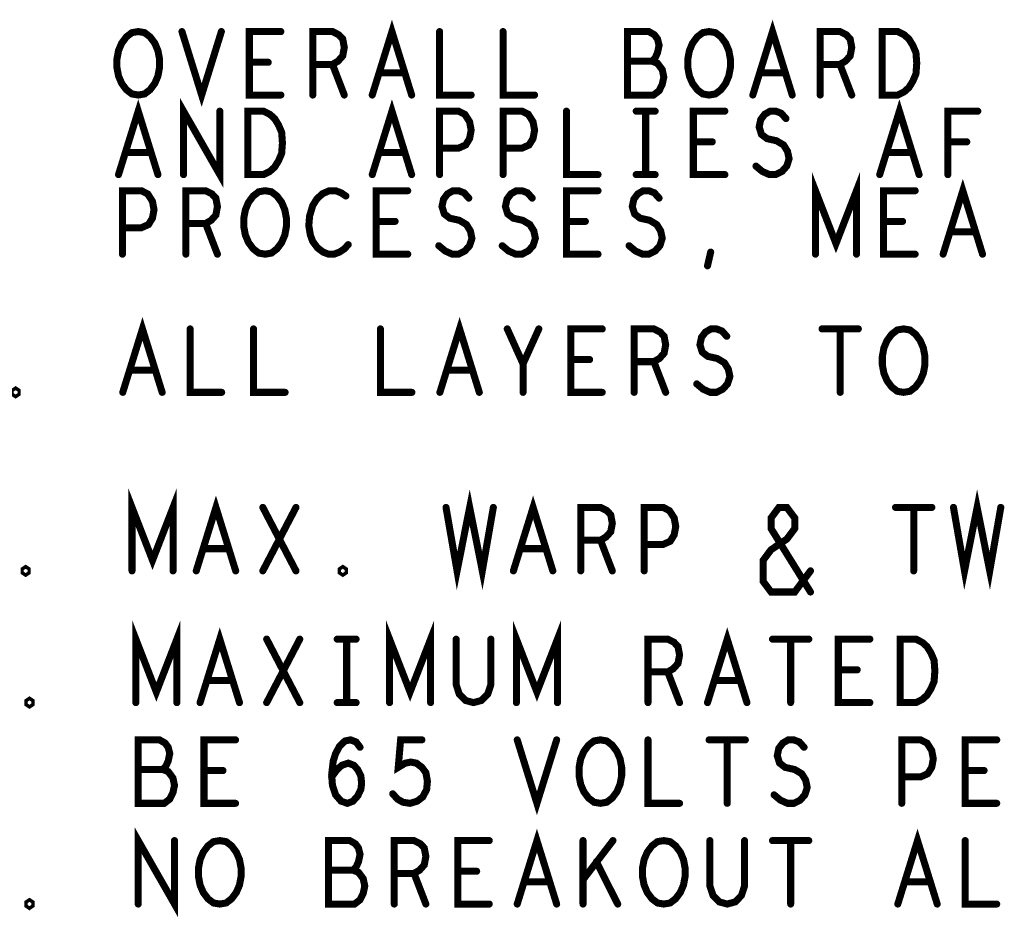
# Model space of a CAD drawing. Extents: x -1 to 10.1, y -2.5 to 8.
# Tile 30 of 38: x 6.3 to 7.3, y 2.2 to 3.1. Entities that reach past the tile are written whole.
import ezdxf

# ---------------------------------------------------------------- set-up
doc = ezdxf.new("R2010")
doc.units = 0
doc.layers.get('0').update_dxf_attribs({"color": 3, "linetype": 'CONTINUOUS'})

# ---------------------------------------------------------------- blocks, each defined once
blk = doc.blocks.new('PAD_R1')
at = {"const_width": 0.5}
blk.add_lwpolyline([(0.25, 0, 1), (-0.25, 0, 1)], format="xyb", close=True, dxfattribs=at)

msp = doc.modelspace()

# ---------------------------------------------------------------- linework, layer by layer
at = {"const_width": 0.007}
for points in [[(6.63058, 3.01311), (6.65016, 3.07611), (6.66974, 3.01311)], [(7.00858, 3.01311), (7.02816, 3.07611), (7.04774, 3.01311)], [(6.44158, 3.07611), (6.46116, 3.01311), (6.48074, 3.07611)], [(6.53983, 3.01311), (6.50849, 3.01311), (6.50849, 3.07611), (6.53983, 3.07611)], [(6.57149, 3.01311), (6.57149, 3.07611), (6.59108, 3.07611), (6.59734, 3.07296), (6.60126, 3.06876), (6.60283, 3.06036), (6.60126, 3.05196), (6.59656, 3.04671), (6.59108, 3.04356), (6.57149, 3.04356)], [(6.69749, 3.07611), (6.69749, 3.01311), (6.72883, 3.01311)], [(6.76049, 3.07611), (6.76049, 3.01311), (6.79183, 3.01311)], [(6.90843, 3.04671), (6.91156, 3.04986), (6.91391, 3.05511), (6.91548, 3.06246), (6.91391, 3.06876), (6.91078, 3.07296), (6.90529, 3.07611), (6.88414, 3.07611), (6.88414, 3.01311), (6.90999, 3.01311), (6.91548, 3.01731), (6.91861, 3.02361), (6.92018, 3.03096), (6.91861, 3.03831), (6.91391, 3.04461), (6.90843, 3.04671), (6.88414, 3.04671)], [(7.07549, 3.01311), (7.07549, 3.07611), (7.09508, 3.07611), (7.10134, 3.07296), (7.10526, 3.06876), (7.10683, 3.06036), (7.10526, 3.05196), (7.10056, 3.04671), (7.09508, 3.04356), (7.07549, 3.04356)], [(6.52729, 3.04566), (6.50849, 3.04566)], [(6.59108, 3.04356), (6.60283, 3.01311)], [(7.09508, 3.04356), (7.10683, 3.01311)], [(6.66269, 3.03516), (6.63763, 3.03516)], [(7.04069, 3.03516), (7.01563, 3.03516)], [(6.37858, 2.93411), (6.39816, 2.99711), (6.41774, 2.93411)], [(6.44314, 2.93411), (6.44314, 2.99711), (6.47918, 2.93411), (6.47918, 2.99711)], [(6.63058, 2.93411), (6.65016, 2.99711), (6.66974, 2.93411)], [(7.13458, 2.93411), (7.15416, 2.99711), (7.17374, 2.93411)], [(6.69749, 2.93411), (6.69749, 2.99711), (6.71629, 2.99711), (6.72256, 2.99396), (6.72726, 2.98661), (6.72883, 2.97821), (6.72726, 2.96981), (6.72334, 2.96351), (6.71629, 2.96036), (6.69749, 2.96036)], [(6.76049, 2.93411), (6.76049, 2.99711), (6.77929, 2.99711), (6.78556, 2.99396), (6.79026, 2.98661), (6.79183, 2.97821), (6.79026, 2.96981), (6.78634, 2.96351), (6.77929, 2.96036), (6.76049, 2.96036)], [(6.82349, 2.99711), (6.82349, 2.93411), (6.85483, 2.93411)], [(6.89276, 2.99711), (6.91156, 2.99711)], [(6.90216, 2.99711), (6.90216, 2.93411)], [(6.98083, 2.93411), (6.94949, 2.93411), (6.94949, 2.99711), (6.98083, 2.99711)], [(7.01171, 2.94251), (7.01798, 2.93726), (7.02503, 2.93411), (7.03129, 2.93411), (7.03756, 2.93726), (7.04226, 2.94251), (7.04461, 2.94986), (7.04304, 2.95721), (7.03913, 2.96351), (7.03208, 2.96771), (7.02268, 2.96981), (7.01719, 2.97401), (7.01484, 2.98136), (7.01641, 2.98871), (7.02033, 2.99396), (7.02581, 2.99711), (7.03129, 2.99711), (7.03678, 2.99501), (7.04148, 2.98976)], [(7.20228, 2.93411), (7.20228, 2.99711), (7.23204, 2.99711)], [(6.96829, 2.96666), (6.94949, 2.96666)], [(7.22108, 2.96666), (7.20228, 2.96666)], [(6.41069, 2.95616), (6.38563, 2.95616)], [(6.66269, 2.95616), (6.63763, 2.95616)], [(7.16669, 2.95616), (7.14163, 2.95616)], [(6.89276, 2.93411), (6.91156, 2.93411)], [(7.07079, 2.85511), (7.07079, 2.91811), (7.09116, 2.86561), (7.11153, 2.91811), (7.11153, 2.85511)], [(7.19758, 2.85511), (7.21716, 2.91811), (7.23674, 2.85511)], [(6.38249, 2.85511), (6.38249, 2.91811), (6.40129, 2.91811), (6.40756, 2.91496), (6.41226, 2.90761), (6.41383, 2.89921), (6.41226, 2.89081), (6.40834, 2.88451), (6.40129, 2.88136), (6.38249, 2.88136)], [(6.44549, 2.85511), (6.44549, 2.91811), (6.46508, 2.91811), (6.47134, 2.91496), (6.47526, 2.91076), (6.47683, 2.90236), (6.47526, 2.89396), (6.47056, 2.88871), (6.46508, 2.88556), (6.44549, 2.88556)], [(6.60439, 2.91286), (6.59969, 2.91601), (6.59421, 2.91811), (6.58794, 2.91811), (6.58089, 2.91496), (6.57541, 2.90971), (6.57149, 2.90341), (6.56836, 2.89291), (6.56758, 2.88346), (6.56914, 2.87401), (6.57149, 2.86771), (6.57619, 2.86141), (6.58168, 2.85721), (6.58716, 2.85511), (6.59264, 2.85511), (6.59813, 2.85721), (6.60283, 2.86036), (6.60674, 2.86456)], [(6.66583, 2.85511), (6.63449, 2.85511), (6.63449, 2.91811), (6.66583, 2.91811)], [(6.69671, 2.86351), (6.70298, 2.85826), (6.71003, 2.85511), (6.71629, 2.85511), (6.72256, 2.85826), (6.72726, 2.86351), (6.72961, 2.87086), (6.72804, 2.87821), (6.72413, 2.88451), (6.71708, 2.88871), (6.70768, 2.89081), (6.70219, 2.89501), (6.69984, 2.90236), (6.70141, 2.90971), (6.70533, 2.91496), (6.71081, 2.91811), (6.71629, 2.91811), (6.72178, 2.91601), (6.72648, 2.91076)], [(6.75971, 2.86351), (6.76598, 2.85826), (6.77303, 2.85511), (6.77929, 2.85511), (6.78556, 2.85826), (6.79026, 2.86351), (6.79261, 2.87086), (6.79104, 2.87821), (6.78713, 2.88451), (6.78008, 2.88871), (6.77068, 2.89081), (6.76519, 2.89501), (6.76284, 2.90236), (6.76441, 2.90971), (6.76833, 2.91496), (6.77381, 2.91811), (6.77929, 2.91811), (6.78478, 2.91601), (6.78948, 2.91076)], [(6.85483, 2.85511), (6.82349, 2.85511), (6.82349, 2.91811), (6.85483, 2.91811)], [(6.88571, 2.86351), (6.89198, 2.85826), (6.89903, 2.85511), (6.90529, 2.85511), (6.91156, 2.85826), (6.91626, 2.86351), (6.91861, 2.87086), (6.91704, 2.87821), (6.91313, 2.88451), (6.90608, 2.88871), (6.89668, 2.89081), (6.89119, 2.89501), (6.88884, 2.90236), (6.89041, 2.90971), (6.89433, 2.91496), (6.89981, 2.91811), (6.90529, 2.91811), (6.91078, 2.91601), (6.91548, 2.91076)], [(7.16983, 2.85511), (7.13849, 2.85511), (7.13849, 2.91811), (7.16983, 2.91811)], [(6.46508, 2.88556), (6.47683, 2.85511)], [(6.65329, 2.88766), (6.63449, 2.88766)], [(6.84229, 2.88766), (6.82349, 2.88766)], [(7.15729, 2.88766), (7.13849, 2.88766)], [(7.22969, 2.87716), (7.20463, 2.87716)], [(6.96359, 2.84356), (6.96673, 2.85721)], [(6.38278, 2.71791), (6.40236, 2.78091), (6.42194, 2.71791)], [(6.69778, 2.71791), (6.71736, 2.78091), (6.73694, 2.71791)], [(6.44969, 2.78091), (6.44969, 2.71791), (6.48103, 2.71791)], [(6.51269, 2.78091), (6.51269, 2.71791), (6.54403, 2.71791)], [(6.63869, 2.78091), (6.63869, 2.71791), (6.67003, 2.71791)], [(6.78036, 2.71791), (6.78036, 2.74626), (6.76469, 2.78091)], [(6.79603, 2.78091), (6.78036, 2.74626)], [(6.85903, 2.71791), (6.82769, 2.71791), (6.82769, 2.78091), (6.85903, 2.78091)], [(6.89069, 2.71791), (6.89069, 2.78091), (6.91028, 2.78091), (6.91654, 2.77776), (6.92046, 2.77356), (6.92203, 2.76516), (6.92046, 2.75676), (6.91576, 2.75151), (6.91028, 2.74836), (6.89069, 2.74836)], [(6.95291, 2.72631), (6.95918, 2.72106), (6.96623, 2.71791), (6.97249, 2.71791), (6.97876, 2.72106), (6.98346, 2.72631), (6.98581, 2.73366), (6.98424, 2.74101), (6.98033, 2.74731), (6.97328, 2.75151), (6.96388, 2.75361), (6.95839, 2.75781), (6.95604, 2.76516), (6.95761, 2.77251), (6.96153, 2.77776), (6.96701, 2.78091), (6.97249, 2.78091), (6.97798, 2.77881), (6.98268, 2.77356)], [(7.07734, 2.78091), (7.11338, 2.78091)], [(7.09536, 2.78091), (7.09536, 2.71791)], [(6.84649, 2.75046), (6.82769, 2.75046)], [(6.91028, 2.74836), (6.92203, 2.71791)], [(6.41489, 2.73996), (6.38983, 2.73996)], [(6.72989, 2.73996), (6.70483, 2.73996)], [(6.39199, 2.54067), (6.39199, 2.60367), (6.41236, 2.55117), (6.43273, 2.60367), (6.43273, 2.54067)], [(6.70386, 2.60367), (6.71483, 2.54067), (6.72736, 2.60367), (6.73989, 2.54067), (6.75086, 2.60367)], [(7.20786, 2.60367), (7.21883, 2.54067), (7.23136, 2.60367), (7.24389, 2.54067), (7.25486, 2.60367)], [(6.45578, 2.54067), (6.47536, 2.60367), (6.49494, 2.54067)], [(6.77078, 2.54067), (6.79036, 2.60367), (6.80994, 2.54067)], [(6.52191, 2.54067), (6.55481, 2.60367)], [(6.52191, 2.60367), (6.55481, 2.54067)], [(6.83769, 2.54067), (6.83769, 2.60367), (6.85728, 2.60367), (6.86354, 2.60052), (6.86746, 2.59632), (6.86903, 2.58792), (6.86746, 2.57952), (6.86276, 2.57427), (6.85728, 2.57112), (6.83769, 2.57112)], [(6.90069, 2.54067), (6.90069, 2.60367), (6.91949, 2.60367), (6.92576, 2.60052), (6.93046, 2.59317), (6.93203, 2.58477), (6.93046, 2.57637), (6.92654, 2.57007), (6.91949, 2.56692), (6.90069, 2.56692)], [(7.06586, 2.51967), (7.02669, 2.58267), (7.02669, 2.59317), (7.03453, 2.60367), (7.04236, 2.60367), (7.05019, 2.59317), (7.05019, 2.58267), (7.04236, 2.57217), (7.02669, 2.56167), (7.01886, 2.55117), (7.01886, 2.53017), (7.02669, 2.51967), (7.05019, 2.51967), (7.06586, 2.54067)], [(7.15034, 2.60367), (7.18638, 2.60367)], [(7.16836, 2.60367), (7.16836, 2.54067)], [(6.85728, 2.57112), (6.86903, 2.54067)], [(6.48789, 2.56272), (6.46283, 2.56272)], [(6.80289, 2.56272), (6.77783, 2.56272)], [(6.39579, 2.40987), (6.39579, 2.47287), (6.41616, 2.42037), (6.43653, 2.47287), (6.43653, 2.40987)], [(6.45958, 2.40987), (6.47916, 2.47287), (6.49874, 2.40987)], [(6.64779, 2.40987), (6.64779, 2.47287), (6.66816, 2.42037), (6.68853, 2.47287), (6.68853, 2.40987)], [(6.77379, 2.40987), (6.77379, 2.47287), (6.79416, 2.42037), (6.81453, 2.47287), (6.81453, 2.40987)], [(6.96358, 2.40987), (6.98316, 2.47287), (7.00274, 2.40987)], [(6.52571, 2.40987), (6.55861, 2.47287)], [(6.52571, 2.47287), (6.55861, 2.40987)], [(6.59576, 2.47287), (6.61456, 2.47287)], [(6.60516, 2.47287), (6.60516, 2.40987)], [(6.71393, 2.47287), (6.71393, 2.42772), (6.71706, 2.41827), (6.72333, 2.41197), (6.73116, 2.40987), (6.73899, 2.41197), (6.74526, 2.41827), (6.74839, 2.42772), (6.74839, 2.47287)], [(6.90449, 2.40987), (6.90449, 2.47287), (6.92408, 2.47287), (6.93034, 2.46972), (6.93426, 2.46552), (6.93583, 2.45712), (6.93426, 2.44872), (6.92956, 2.44347), (6.92408, 2.44032), (6.90449, 2.44032)], [(7.02814, 2.47287), (7.06418, 2.47287)], [(7.04616, 2.47287), (7.04616, 2.40987)], [(7.12483, 2.40987), (7.09349, 2.40987), (7.09349, 2.47287), (7.12483, 2.47287)], [(7.11229, 2.44242), (7.09349, 2.44242)], [(6.49169, 2.43192), (6.46663, 2.43192)], [(6.92408, 2.44032), (6.93583, 2.40987)], [(6.99569, 2.43192), (6.97063, 2.43192)], [(6.59576, 2.40987), (6.61456, 2.40987)], [(6.59028, 2.33612), (6.59576, 2.34347), (6.60046, 2.34767), (6.60673, 2.34977), (6.61221, 2.34767), (6.61613, 2.34347), (6.61926, 2.33717), (6.62004, 2.32982), (6.61926, 2.32352), (6.61613, 2.31722), (6.61143, 2.31197), (6.60594, 2.30987), (6.59968, 2.31197), (6.59419, 2.31827), (6.59106, 2.32772), (6.59028, 2.33822), (6.59184, 2.35187), (6.59419, 2.35922), (6.59811, 2.36657), (6.60359, 2.37182), (6.60908, 2.37287), (6.61456, 2.37077), (6.61848, 2.36552)], [(6.42243, 2.34347), (6.42556, 2.34662), (6.42791, 2.35187), (6.42948, 2.35922), (6.42791, 2.36552), (6.42478, 2.36972), (6.41929, 2.37287), (6.39814, 2.37287), (6.39814, 2.30987), (6.42399, 2.30987), (6.42948, 2.31407), (6.43261, 2.32037), (6.43418, 2.32772), (6.43261, 2.33507), (6.42791, 2.34137), (6.42243, 2.34347), (6.39814, 2.34347)], [(6.49483, 2.30987), (6.46349, 2.30987), (6.46349, 2.37287), (6.49483, 2.37287)], [(6.65093, 2.31932), (6.65563, 2.31407), (6.66111, 2.31092), (6.66816, 2.30987), (6.67521, 2.31197), (6.68069, 2.31617), (6.68461, 2.32352), (6.68539, 2.33192), (6.68383, 2.34032), (6.67991, 2.34557), (6.67443, 2.34977), (6.66894, 2.35082), (6.66346, 2.34977), (6.65641, 2.34557), (6.65876, 2.37287), (6.67991, 2.37287)], [(6.77458, 2.37287), (6.79416, 2.30987), (6.81374, 2.37287)], [(6.90449, 2.37287), (6.90449, 2.30987), (6.93583, 2.30987)], [(6.96514, 2.37287), (7.00118, 2.37287)], [(6.98316, 2.37287), (6.98316, 2.30987)], [(7.02971, 2.31827), (7.03598, 2.31302), (7.04303, 2.30987), (7.04929, 2.30987), (7.05556, 2.31302), (7.06026, 2.31827), (7.06261, 2.32562), (7.06104, 2.33297), (7.05713, 2.33927), (7.05008, 2.34347), (7.04068, 2.34557), (7.03519, 2.34977), (7.03284, 2.35712), (7.03441, 2.36447), (7.03833, 2.36972), (7.04381, 2.37287), (7.04929, 2.37287), (7.05478, 2.37077), (7.05948, 2.36552)], [(7.15649, 2.30987), (7.15649, 2.37287), (7.17529, 2.37287), (7.18156, 2.36972), (7.18626, 2.36237), (7.18783, 2.35397), (7.18626, 2.34557), (7.18234, 2.33927), (7.17529, 2.33612), (7.15649, 2.33612)], [(7.25083, 2.30987), (7.21949, 2.30987), (7.21949, 2.37287), (7.25083, 2.37287)], [(6.48229, 2.34242), (6.46349, 2.34242)], [(7.23829, 2.34242), (7.21949, 2.34242)], [(6.39814, 2.20987), (6.39814, 2.27287), (6.43418, 2.20987), (6.43418, 2.27287)], [(6.77458, 2.20987), (6.79416, 2.27287), (6.81374, 2.20987)], [(7.15258, 2.20987), (7.17216, 2.27287), (7.19174, 2.20987)], [(6.61143, 2.24347), (6.61456, 2.24662), (6.61691, 2.25187), (6.61848, 2.25922), (6.61691, 2.26552), (6.61378, 2.26972), (6.60829, 2.27287), (6.58714, 2.27287), (6.58714, 2.20987), (6.61299, 2.20987), (6.61848, 2.21407), (6.62161, 2.22037), (6.62318, 2.22772), (6.62161, 2.23507), (6.61691, 2.24137), (6.61143, 2.24347), (6.58714, 2.24347)], [(6.65249, 2.20987), (6.65249, 2.27287), (6.67208, 2.27287), (6.67834, 2.26972), (6.68226, 2.26552), (6.68383, 2.25712), (6.68226, 2.24872), (6.67756, 2.24347), (6.67208, 2.24032), (6.65249, 2.24032)], [(6.74683, 2.20987), (6.71549, 2.20987), (6.71549, 2.27287), (6.74683, 2.27287)], [(6.83993, 2.20987), (6.83993, 2.27287)], [(6.86969, 2.27287), (6.83993, 2.23402)], [(6.96593, 2.27287), (6.96593, 2.22772), (6.96906, 2.21827), (6.97533, 2.21197), (6.98316, 2.20987), (6.99099, 2.21197), (6.99726, 2.21827), (7.00039, 2.22772), (7.00039, 2.27287)], [(7.02814, 2.27287), (7.06418, 2.27287)], [(7.04616, 2.27287), (7.04616, 2.20987)], [(7.21949, 2.27287), (7.21949, 2.20987), (7.25083, 2.20987)], [(6.87439, 2.20987), (6.85324, 2.25187)], [(6.67208, 2.24032), (6.68383, 2.20987)], [(6.73429, 2.24242), (6.71549, 2.24242)], [(6.80669, 2.23192), (6.78163, 2.23192)], [(7.18469, 2.23192), (7.15963, 2.23192)]]:
    msp.add_lwpolyline(points, dxfattribs=at)
for points in [[(6.39816, 3.01311), (6.39189, 3.01416), (6.38641, 3.01836), (6.38171, 3.02466), (6.37858, 3.03201), (6.37701, 3.04041), (6.37701, 3.04881), (6.37858, 3.05721), (6.38171, 3.06456), (6.38641, 3.07086), (6.39189, 3.07506), (6.39816, 3.07611), (6.40443, 3.07506), (6.40991, 3.07086), (6.41461, 3.06456), (6.41774, 3.05721), (6.41931, 3.04881), (6.41931, 3.04041), (6.41774, 3.03201), (6.41461, 3.02466), (6.40991, 3.01836), (6.40443, 3.01416)], [(6.96516, 3.01311), (6.95889, 3.01416), (6.95341, 3.01836), (6.94871, 3.02466), (6.94558, 3.03201), (6.94401, 3.04041), (6.94401, 3.04881), (6.94558, 3.05721), (6.94871, 3.06456), (6.95341, 3.07086), (6.95889, 3.07506), (6.96516, 3.07611), (6.97143, 3.07506), (6.97691, 3.07086), (6.98161, 3.06456), (6.98474, 3.05721), (6.98631, 3.04881), (6.98631, 3.04041), (6.98474, 3.03201), (6.98161, 3.02466), (6.97691, 3.01836), (6.97143, 3.01416)], [(7.13693, 3.01311), (7.13693, 3.07611), (7.15259, 3.07611), (7.15886, 3.07296), (7.16356, 3.06876), (7.16748, 3.06246), (7.17061, 3.05511), (7.17139, 3.04461), (7.17061, 3.03411), (7.16748, 3.02676), (7.16356, 3.02046), (7.15886, 3.01626), (7.15259, 3.01311)], [(6.50693, 2.93411), (6.50693, 2.99711), (6.52259, 2.99711), (6.52886, 2.99396), (6.53356, 2.98976), (6.53748, 2.98346), (6.54061, 2.97611), (6.54139, 2.96561), (6.54061, 2.95511), (6.53748, 2.94776), (6.53356, 2.94146), (6.52886, 2.93726), (6.52259, 2.93411)], [(6.52416, 2.85511), (6.51789, 2.85616), (6.51241, 2.86036), (6.50771, 2.86666), (6.50458, 2.87401), (6.50301, 2.88241), (6.50301, 2.89081), (6.50458, 2.89921), (6.50771, 2.90656), (6.51241, 2.91286), (6.51789, 2.91706), (6.52416, 2.91811), (6.53043, 2.91706), (6.53591, 2.91286), (6.54061, 2.90656), (6.54374, 2.89921), (6.54531, 2.89081), (6.54531, 2.88241), (6.54374, 2.87401), (6.54061, 2.86666), (6.53591, 2.86036), (6.53043, 2.85616)], [(7.15836, 2.71791), (7.15209, 2.71896), (7.14661, 2.72316), (7.14191, 2.72946), (7.13878, 2.73681), (7.13721, 2.74521), (7.13721, 2.75361), (7.13878, 2.76201), (7.14191, 2.76936), (7.14661, 2.77566), (7.15209, 2.77986), (7.15836, 2.78091), (7.16463, 2.77986), (7.17011, 2.77566), (7.17481, 2.76936), (7.17794, 2.76201), (7.17951, 2.75361), (7.17951, 2.74521), (7.17794, 2.73681), (7.17481, 2.72946), (7.17011, 2.72316), (7.16463, 2.71896)], [(6.27636, 2.71581), (6.27479, 2.71686), (6.27479, 2.71896), (6.27636, 2.72001), (6.27793, 2.71896), (6.27793, 2.71686)], [(6.28636, 2.53857), (6.28479, 2.53962), (6.28479, 2.54172), (6.28636, 2.54277), (6.28793, 2.54172), (6.28793, 2.53962)], [(6.60136, 2.53857), (6.59979, 2.53962), (6.59979, 2.54172), (6.60136, 2.54277), (6.60293, 2.54172), (6.60293, 2.53962)], [(7.15493, 2.40987), (7.15493, 2.47287), (7.17059, 2.47287), (7.17686, 2.46972), (7.18156, 2.46552), (7.18548, 2.45922), (7.18861, 2.45187), (7.18939, 2.44137), (7.18861, 2.43087), (7.18548, 2.42352), (7.18156, 2.41722), (7.17686, 2.41302), (7.17059, 2.40987)], [(6.29016, 2.40777), (6.28859, 2.40882), (6.28859, 2.41092), (6.29016, 2.41197), (6.29173, 2.41092), (6.29173, 2.40882)], [(6.85716, 2.30987), (6.85089, 2.31092), (6.84541, 2.31512), (6.84071, 2.32142), (6.83758, 2.32877), (6.83601, 2.33717), (6.83601, 2.34557), (6.83758, 2.35397), (6.84071, 2.36132), (6.84541, 2.36762), (6.85089, 2.37182), (6.85716, 2.37287), (6.86343, 2.37182), (6.86891, 2.36762), (6.87361, 2.36132), (6.87674, 2.35397), (6.87831, 2.34557), (6.87831, 2.33717), (6.87674, 2.32877), (6.87361, 2.32142), (6.86891, 2.31512), (6.86343, 2.31092)], [(6.47916, 2.20987), (6.47289, 2.21092), (6.46741, 2.21512), (6.46271, 2.22142), (6.45958, 2.22877), (6.45801, 2.23717), (6.45801, 2.24557), (6.45958, 2.25397), (6.46271, 2.26132), (6.46741, 2.26762), (6.47289, 2.27182), (6.47916, 2.27287), (6.48543, 2.27182), (6.49091, 2.26762), (6.49561, 2.26132), (6.49874, 2.25397), (6.50031, 2.24557), (6.50031, 2.23717), (6.49874, 2.22877), (6.49561, 2.22142), (6.49091, 2.21512), (6.48543, 2.21092)], [(6.92016, 2.20987), (6.91389, 2.21092), (6.90841, 2.21512), (6.90371, 2.22142), (6.90058, 2.22877), (6.89901, 2.23717), (6.89901, 2.24557), (6.90058, 2.25397), (6.90371, 2.26132), (6.90841, 2.26762), (6.91389, 2.27182), (6.92016, 2.27287), (6.92643, 2.27182), (6.93191, 2.26762), (6.93661, 2.26132), (6.93974, 2.25397), (6.94131, 2.24557), (6.94131, 2.23717), (6.93974, 2.22877), (6.93661, 2.22142), (6.93191, 2.21512), (6.92643, 2.21092)], [(6.29016, 2.20777), (6.28859, 2.20882), (6.28859, 2.21092), (6.29016, 2.21197), (6.29173, 2.21092), (6.29173, 2.20882)]]:
    msp.add_lwpolyline(points, close=True, dxfattribs=at)

# ---------------------------------------------------------------- block references
at = {"xscale": 0.007, "yscale": 0.007}
for p in [(6.44158, 3.07611), (6.48074, 3.07611), (6.53983, 3.07611), (6.69749, 3.07611), (6.76049, 3.07611), (6.50849, 3.04566), (6.52729, 3.04566), (6.57149, 3.04356), (6.59108, 3.04356), (6.88414, 3.04671), (6.90843, 3.04671), (7.07549, 3.04356), (7.09508, 3.04356), (6.63763, 3.03516), (6.66269, 3.03516), (7.01563, 3.03516), (7.04069, 3.03516), (6.53983, 3.01311), (6.57149, 3.01311), (6.60283, 3.01311), (6.63058, 3.01311), (6.66974, 3.01311), (6.72883, 3.01311), (6.79183, 3.01311), (7.00858, 3.01311), (7.04774, 3.01311), (7.07549, 3.01311), (7.10683, 3.01311), (6.47918, 2.99711), (6.82349, 2.99711), (6.89276, 2.99711), (6.90216, 2.99711), (6.91156, 2.99711), (6.98083, 2.99711), (7.04148, 2.98976), (7.23204, 2.99711), (6.69749, 2.96036), (6.76049, 2.96036), (6.94949, 2.96666), (6.96829, 2.96666), (7.20228, 2.96666), (7.22108, 2.96666), (6.38563, 2.95616), (6.41069, 2.95616), (6.63763, 2.95616), (6.66269, 2.95616), (7.14163, 2.95616), (7.16669, 2.95616), (7.01171, 2.94251), (6.37858, 2.93411), (6.41774, 2.93411), (6.44314, 2.93411), (6.63058, 2.93411), (6.66974, 2.93411), (6.69749, 2.93411), (6.76049, 2.93411), (6.85483, 2.93411), (6.89276, 2.93411), (6.90216, 2.93411), (6.91156, 2.93411), (6.98083, 2.93411), (7.13458, 2.93411), (7.17374, 2.93411), (7.20228, 2.93411), (6.60439, 2.91286), (6.66583, 2.91811), (6.72648, 2.91076), (6.78948, 2.91076), (6.85483, 2.91811), (6.91548, 2.91076), (7.16983, 2.91811), (6.44549, 2.88556), (6.46508, 2.88556), (6.63449, 2.88766), (6.65329, 2.88766), (6.82349, 2.88766), (6.84229, 2.88766), (7.13849, 2.88766), (7.15729, 2.88766), (6.38249, 2.88136), (7.20463, 2.87716), (7.22969, 2.87716), (6.60674, 2.86456), (6.69671, 2.86351), (6.75971, 2.86351), (6.88571, 2.86351), (6.38249, 2.85511), (6.44549, 2.85511), (6.47683, 2.85511), (6.66583, 2.85511), (6.85483, 2.85511), (6.96673, 2.85721), (7.07079, 2.85511), (7.11153, 2.85511), (7.16983, 2.85511), (7.19758, 2.85511), (7.23674, 2.85511), (6.96359, 2.84356), (6.44969, 2.78091), (6.51269, 2.78091), (6.63869, 2.78091), (6.76469, 2.78091), (6.79603, 2.78091), (6.85903, 2.78091), (7.07734, 2.78091), (7.09536, 2.78091), (7.11338, 2.78091), (6.98268, 2.77356), (6.78036, 2.74626), (6.82769, 2.75046), (6.84649, 2.75046), (6.89069, 2.74836), (6.91028, 2.74836), (6.38983, 2.73996), (6.41489, 2.73996), (6.70483, 2.73996), (6.72989, 2.73996), (6.95291, 2.72631), (6.38278, 2.71791), (6.42194, 2.71791), (6.48103, 2.71791), (6.54403, 2.71791), (6.67003, 2.71791), (6.69778, 2.71791), (6.73694, 2.71791), (6.78036, 2.71791), (6.85903, 2.71791), (6.89069, 2.71791), (6.92203, 2.71791), (7.09536, 2.71791), (6.52191, 2.60367), (6.55481, 2.60367), (6.70386, 2.60367), (6.75086, 2.60367), (7.15034, 2.60367), (7.16836, 2.60367), (7.18638, 2.60367), (7.20786, 2.60367), (7.25486, 2.60367), (6.83769, 2.57112), (6.85728, 2.57112), (6.46283, 2.56272), (6.48789, 2.56272), (6.77783, 2.56272), (6.80289, 2.56272), (6.90069, 2.56692), (6.39199, 2.54067), (6.43273, 2.54067), (6.45578, 2.54067), (6.49494, 2.54067), (6.52191, 2.54067), (6.55481, 2.54067), (6.77078, 2.54067), (6.80994, 2.54067), (6.83769, 2.54067), (6.86903, 2.54067), (6.90069, 2.54067), (7.06586, 2.54067), (7.16836, 2.54067), (7.06586, 2.51967), (6.52571, 2.47287), (6.55861, 2.47287), (6.59576, 2.47287), (6.60516, 2.47287), (6.61456, 2.47287), (6.71393, 2.47287), (6.74839, 2.47287), (7.02814, 2.47287), (7.04616, 2.47287), (7.06418, 2.47287), (7.12483, 2.47287), (7.09349, 2.44242), (7.11229, 2.44242), (6.46663, 2.43192), (6.49169, 2.43192), (6.90449, 2.44032), (6.92408, 2.44032), (6.97063, 2.43192), (6.99569, 2.43192), (6.39579, 2.40987), (6.43653, 2.40987), (6.45958, 2.40987), (6.49874, 2.40987), (6.52571, 2.40987), (6.55861, 2.40987), (6.59576, 2.40987), (6.60516, 2.40987), (6.61456, 2.40987), (6.64779, 2.40987), (6.68853, 2.40987), (6.77379, 2.40987), (6.81453, 2.40987), (6.90449, 2.40987), (6.93583, 2.40987), (6.96358, 2.40987), (7.00274, 2.40987), (7.04616, 2.40987), (7.12483, 2.40987), (6.49483, 2.37287), (6.61848, 2.36552), (6.67991, 2.37287), (6.77458, 2.37287), (6.81374, 2.37287), (6.90449, 2.37287), (6.96514, 2.37287), (6.98316, 2.37287), (7.00118, 2.37287), (7.05948, 2.36552), (7.25083, 2.37287), (6.39814, 2.34347), (6.42243, 2.34347), (6.46349, 2.34242), (6.48229, 2.34242), (6.59028, 2.33612), (7.15649, 2.33612), (7.21949, 2.34242), (7.23829, 2.34242), (6.65093, 2.31932), (7.02971, 2.31827), (6.49483, 2.30987), (6.93583, 2.30987), (6.98316, 2.30987), (7.15649, 2.30987), (7.25083, 2.30987), (6.43418, 2.27287), (6.74683, 2.27287), (6.83993, 2.27287), (6.86969, 2.27287), (6.96593, 2.27287), (7.00039, 2.27287), (7.02814, 2.27287), (7.04616, 2.27287), (7.06418, 2.27287), (7.21949, 2.27287), (6.85324, 2.25187), (6.58714, 2.24347), (6.61143, 2.24347), (6.65249, 2.24032), (6.67208, 2.24032), (6.71549, 2.24242), (6.73429, 2.24242), (6.78163, 2.23192), (6.80669, 2.23192), (6.83993, 2.23402), (7.15963, 2.23192), (7.18469, 2.23192), (6.39814, 2.20987), (6.65249, 2.20987), (6.68383, 2.20987), (6.74683, 2.20987), (6.77458, 2.20987), (6.81374, 2.20987), (6.83993, 2.20987), (6.87439, 2.20987), (7.04616, 2.20987), (7.15258, 2.20987), (7.19174, 2.20987), (7.25083, 2.20987)]:
    msp.add_blockref('PAD_R1', p, dxfattribs=at)

doc.saveas('drawing.dxf')
